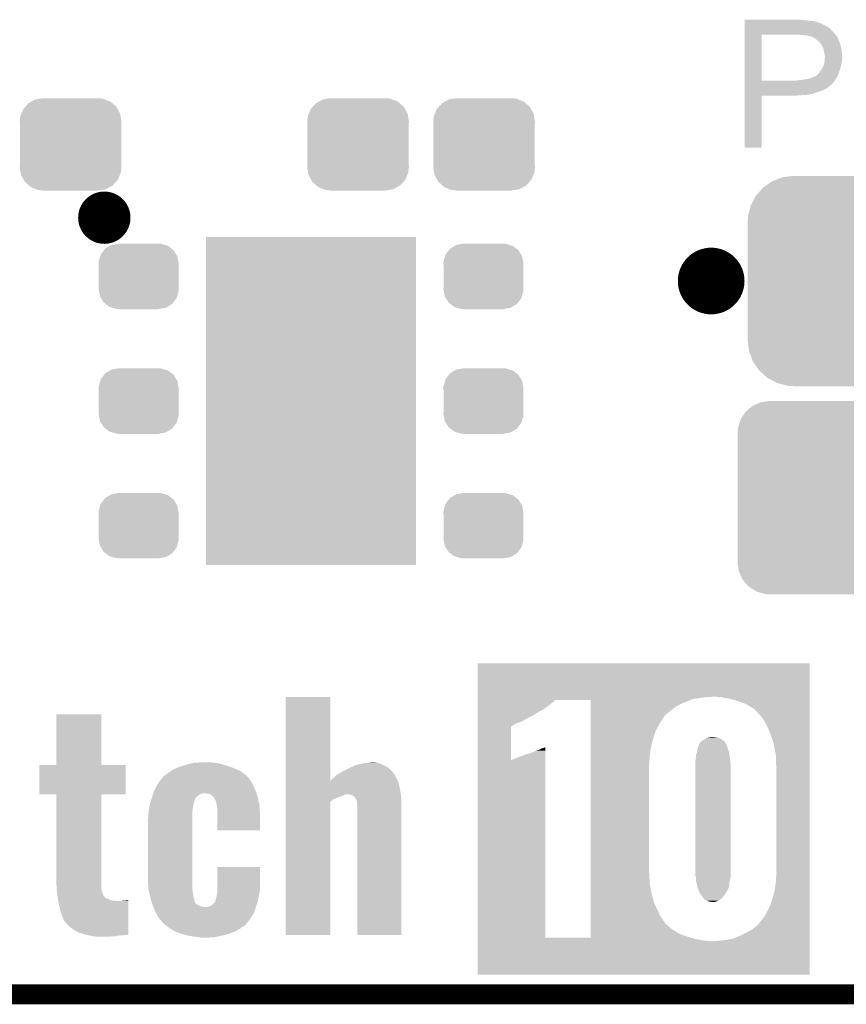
# Model space of a CAD drawing. Extents: x -1.3 to 24.2, y -3.9 to 39.2.
# Tile 5 of 26: x 9.2 to 15.5, y -3.9 to 3.6. Entities that reach past the tile are written whole.
import ezdxf

# ---------------------------------------------------------------- set-up
doc = ezdxf.new("R2010")
doc.units = 0
doc.layers.get('0').update_dxf_attribs({"linetype": 'CONTINUOUS'})
for name, color, linetype in [('SOLIDSWITCH_10_CLICK_V101_GKO', 5, 'CONTINUOUS'), ('SOLIDSWITCH_10_CLICK_V101_GTO', 14, 'CONTINUOUS'), ('SOLIDSWITCH_10_CLICK_V101_GTS', 12, 'CONTINUOUS')]:
    doc.layers.add(name, color=color, linetype=linetype)

# ---------------------------------------------------------------- blocks, each defined once
blk = doc.blocks.new('RECTANGLE_40')
blk.add_solid([(0.8001, 1.24968), (0.8001, -1.24968), (-0.8001, 1.24968), (-0.8001, -1.24968)])
blk = doc.blocks.new('CUSTOM_63')
for points in [[(-0.34504, 0.286174), (-0.320744, 0.31339), (0.348152, 0.286174), (0.317222, 0.31339)], [(-0.320744, 0.31339), (-0.298526, 0.325596), (0.317222, 0.31339), (0.30335, 0.325596)], [(-0.298526, 0.325596), (-0.268438, 0.342124), (0.30335, 0.325596), (0.2622, 0.342124)], [(-0.268438, 0.342124), (-0.233628, 0.347838), (0.2622, 0.342124), (0.247972, 0.347838)], [(-0.233628, 0.347838), (-0.20955, 0.35179), (0.247972, 0.347838), (0.20955, 0.35179)], [(-0.383124, 0.213652), (-0.37475, 0.234078), (0.380766, 0.213652), (0.377262, 0.234078)], [(-0.37475, 0.234078), (-0.360486, 0.26887), (0.377262, 0.234078), (0.357822, 0.26887)], [(-0.360486, 0.26887), (-0.34504, 0.286174), (0.357822, 0.26887), (0.348152, 0.286174)], [(-0.38735, 0.17526), (-0.383124, 0.213652), (0.38735, 0.17526), (0.380766, 0.213652)], [(-0.38608, 0.154124), (-0.38735, 0.17526), (0.38608, 0.154124), (0.38735, 0.17526)], [(-0.38608, -0.154124), (-0.38608, 0.154124), (0.38608, -0.154124), (0.38608, 0.154124)], [(-0.38735, -0.17526), (-0.38608, -0.154124), (0.38735, -0.17526), (0.38608, -0.154124)], [(-0.380764, -0.213652), (-0.38735, -0.17526), (0.383124, -0.213652), (0.38735, -0.17526)], [(-0.377262, -0.234078), (-0.380764, -0.213652), (0.374748, -0.234078), (0.383124, -0.213652)], [(-0.35782, -0.26887), (-0.377262, -0.234078), (0.360486, -0.26887), (0.374748, -0.234078)], [(-0.348152, -0.286174), (-0.35782, -0.26887), (0.345038, -0.286174), (0.360486, -0.26887)], [(-0.31722, -0.31339), (-0.348152, -0.286174), (0.320744, -0.31339), (0.345038, -0.286174)], [(-0.30335, -0.325596), (-0.31722, -0.31339), (0.298524, -0.325596), (0.320744, -0.31339)], [(-0.262198, -0.342124), (-0.30335, -0.325596), (0.268438, -0.342124), (0.298524, -0.325596)], [(-0.247972, -0.347838), (-0.262198, -0.342124), (0.233626, -0.347838), (0.268438, -0.342124)], [(-0.20955, -0.35179), (-0.247972, -0.347838), (0.20955, -0.35179), (0.233626, -0.347838)]]:
    blk.add_solid(points)
blk = doc.blocks.new('CUSTOM_66')
for points in [[(-0.254768, 0.210758), (-0.218054, 0.233), (0.251368, 0.210758), (0.222016, 0.233)], [(-0.218054, 0.233), (-0.20777, 0.23923), (0.222016, 0.233), (0.200324, 0.23923)], [(-0.20777, 0.23923), (-0.157486, 0.248168), (0.200324, 0.23923), (0.169202, 0.248168)], [(-0.157486, 0.248168), (-0.15367, 0.248846), (0.169202, 0.248168), (0.15367, 0.248846)], [(-0.15367, 0.248846), (-0.15367, 0.25019), (0.15367, 0.248846), (0.15367, 0.25019)], [(-0.303986, 0.114586), (-0.29256, 0.153072), (0.301898, 0.114586), (0.2947, 0.153072)], [(-0.29256, 0.153072), (-0.288346, 0.167262), (0.2947, 0.153072), (0.28593, 0.167262)], [(-0.288346, 0.167262), (-0.263218, 0.199814), (0.28593, 0.167262), (0.26581, 0.199814)], [(-0.263218, 0.199814), (-0.254768, 0.210758), (0.26581, 0.199814), (0.251368, 0.210758)], [(-0.3048, 0.09906), (-0.303986, 0.114586), (0.3048, 0.09906), (0.301898, 0.114586)], [(-0.30353, 0.079592), (-0.3048, 0.09906), (0.30353, 0.079592), (0.3048, 0.09906)], [(-0.30353, -0.079592), (-0.30353, 0.079592), (0.30353, -0.079592), (0.30353, 0.079592)], [(-0.3048, -0.09906), (-0.30353, -0.079592), (0.3048, -0.09906), (0.30353, -0.079592)], [(-0.301896, -0.114586), (-0.3048, -0.09906), (0.303986, -0.114586), (0.3048, -0.09906)], [(-0.2947, -0.153072), (-0.301896, -0.114586), (0.292558, -0.153072), (0.303986, -0.114586)], [(-0.285928, -0.167262), (-0.2947, -0.153072), (0.288346, -0.167262), (0.292558, -0.153072)], [(-0.26581, -0.199814), (-0.285928, -0.167262), (0.263216, -0.199814), (0.288346, -0.167262)], [(-0.251366, -0.210758), (-0.26581, -0.199814), (0.254768, -0.210758), (0.263216, -0.199814)], [(-0.222016, -0.233), (-0.251366, -0.210758), (0.218052, -0.233), (0.254768, -0.210758)], [(-0.200322, -0.23923), (-0.222016, -0.233), (0.20777, -0.23923), (0.218052, -0.233)], [(-0.169202, -0.248168), (-0.200322, -0.23923), (0.157484, -0.248168), (0.20777, -0.23923)], [(-0.15367, -0.248846), (-0.169202, -0.248168), (0.15367, -0.248846), (0.157484, -0.248168)], [(-0.15367, -0.25019), (-0.15367, -0.248846), (0.15367, -0.25019), (0.15367, -0.248846)]]:
    blk.add_solid(points)
blk = doc.blocks.new('CUSTOM_68')
for points in [[(-0.44566, 0.738152), (-0.412794, 0.76087), (0.45012, 0.738152), (0.407388, 0.76087)], [(-0.412794, 0.76087), (-0.368484, 0.777768), (0.407388, 0.76087), (0.3756, 0.777768)], [(-0.368484, 0.777768), (-0.333938, 0.790942), (0.3756, 0.777768), (0.32361, 0.790942)], [(-0.333938, 0.790942), (-0.273256, 0.798498), (0.32361, 0.790942), (0.29379, 0.798498)], [(-0.273256, 0.798498), (-0.25019, 0.80137), (0.29379, 0.798498), (0.25019, 0.80137)], [(-0.538216, 0.649738), (-0.50967, 0.681926), (0.53514, 0.649738), (0.51306, 0.681926)], [(-0.50967, 0.681926), (-0.482218, 0.71288), (0.51306, 0.681926), (0.47841, 0.71288)], [(-0.482218, 0.71288), (-0.44566, 0.738152), (0.47841, 0.71288), (0.45012, 0.738152)], [(-0.577562, 0.575076), (-0.55793, 0.61233), (0.574852, 0.575076), (0.560798, 0.61233)], [(-0.55793, 0.61233), (-0.538216, 0.649738), (0.560798, 0.61233), (0.53514, 0.649738)], [(-0.597996, 0.49319), (-0.587972, 0.533366), (0.595442, 0.49319), (0.590586, 0.533366)], [(-0.587972, 0.533366), (-0.577562, 0.575076), (0.590586, 0.533366), (0.574852, 0.575076)], [(-0.60071, 0.44958), (-0.597996, 0.49319), (0.60071, 0.44958), (0.595442, 0.49319)], [(-0.60198, -0.44958), (-0.60198, 0.44958), (0.60198, -0.44958), (0.60198, 0.44958)], [(-0.59544, -0.49319), (-0.60071, -0.44958), (0.597996, -0.49319), (0.60071, -0.44958)], [(-0.590586, -0.533366), (-0.59544, -0.49319), (0.58797, -0.533366), (0.597996, -0.49319)], [(-0.57485, -0.575076), (-0.590586, -0.533366), (0.577562, -0.575076), (0.58797, -0.533366)], [(-0.560798, -0.61233), (-0.57485, -0.575076), (0.557928, -0.61233), (0.577562, -0.575076)], [(-0.535138, -0.649738), (-0.560798, -0.61233), (0.538216, -0.649738), (0.557928, -0.61233)], [(-0.51306, -0.681926), (-0.535138, -0.649738), (0.509668, -0.681926), (0.538216, -0.649738)], [(-0.478408, -0.71288), (-0.51306, -0.681926), (0.482218, -0.71288), (0.509668, -0.681926)], [(-0.45012, -0.738152), (-0.478408, -0.71288), (0.445658, -0.738152), (0.482218, -0.71288)], [(-0.407386, -0.76087), (-0.45012, -0.738152), (0.412794, -0.76087), (0.445658, -0.738152)], [(-0.3756, -0.777768), (-0.407386, -0.76087), (0.368482, -0.777768), (0.412794, -0.76087)], [(-0.323608, -0.790942), (-0.3756, -0.777768), (0.333938, -0.790942), (0.368482, -0.777768)], [(-0.29379, -0.798498), (-0.323608, -0.790942), (0.273254, -0.798498), (0.333938, -0.790942)], [(-0.25019, -0.80137), (-0.29379, -0.798498), (0.25019, -0.80137), (0.273254, -0.798498)]]:
    blk.add_solid(points)
blk = doc.blocks.new('CUSTOM_69')
for points in [[(-0.518606, 0.650592), (-0.486794, 0.678626), (0.515276, 0.650592), (0.490572, 0.678626)], [(-0.486794, 0.678626), (-0.465932, 0.697008), (0.490572, 0.678626), (0.461224, 0.697008)], [(-0.465932, 0.697008), (-0.425122, 0.715892), (0.461224, 0.697008), (0.431072, 0.715892)], [(-0.425122, 0.715892), (-0.402214, 0.726492), (0.431072, 0.715892), (0.392864, 0.726492)], [(-0.402214, 0.726492), (-0.346074, 0.73466), (0.392864, 0.726492), (0.36342, 0.73466)], [(-0.346074, 0.73466), (-0.33274, 0.7366), (0.36342, 0.73466), (0.33274, 0.7366)], [(-0.555872, 0.591092), (-0.53404, 0.625952), (0.55312, 0.591092), (0.536988, 0.625952)], [(-0.53404, 0.625952), (-0.518606, 0.650592), (0.536988, 0.625952), (0.515276, 0.650592)], [(-0.57464, 0.52344), (-0.563878, 0.562234), (0.572118, 0.52344), (0.566472, 0.562234)], [(-0.563878, 0.562234), (-0.555872, 0.591092), (0.566472, 0.562234), (0.55312, 0.591092)], [(-0.57658, 0.49276), (-0.57464, 0.52344), (0.57658, 0.49276), (0.572118, 0.52344)], [(-0.57658, -0.49276), (-0.57658, 0.49276), (0.57658, -0.49276), (0.57658, 0.49276)], [(-0.572116, -0.52344), (-0.57658, -0.49276), (0.57464, -0.52344), (0.57658, -0.49276)], [(-0.566472, -0.562234), (-0.572116, -0.52344), (0.563876, -0.562234), (0.57464, -0.52344)], [(-0.553118, -0.591092), (-0.566472, -0.562234), (0.555872, -0.591092), (0.563876, -0.562234)], [(-0.536988, -0.625952), (-0.553118, -0.591092), (0.534038, -0.625952), (0.555872, -0.591092)], [(-0.515274, -0.650592), (-0.536988, -0.625952), (0.518606, -0.650592), (0.534038, -0.625952)], [(-0.490572, -0.678626), (-0.515274, -0.650592), (0.486792, -0.678626), (0.518606, -0.650592)], [(-0.461222, -0.697008), (-0.490572, -0.678626), (0.465932, -0.697008), (0.486792, -0.678626)], [(-0.431072, -0.715892), (-0.461222, -0.697008), (0.42512, -0.715892), (0.465932, -0.697008)], [(-0.392862, -0.726492), (-0.431072, -0.715892), (0.402214, -0.726492), (0.42512, -0.715892)], [(-0.36342, -0.73466), (-0.392862, -0.726492), (0.346072, -0.73466), (0.402214, -0.726492)], [(-0.33274, -0.7366), (-0.36342, -0.73466), (0.33274, -0.7366), (0.346072, -0.73466)]]:
    blk.add_solid(points)

msp = doc.modelspace()

# ---------------------------------------------------------------- linework, layer by layer
at = {"layer": 'SOLIDSWITCH_10_CLICK_V101_GKO', "const_width": 0.1524}
msp.add_lwpolyline([(-1.27, -3.81), (21.59, -3.81)], dxfattribs=at)
at = {"layer": 'SOLIDSWITCH_10_CLICK_V101_GTO'}
for points, const_width in [([(9.78154, 2.1082, 1), (9.97966, 2.1082, 1)], 0.20066), ([(14.3764, 1.6256, 1), (14.6304, 1.6256, 1)], 0.254)]:
    msp.add_lwpolyline(points, format="xyb", close=True, dxfattribs=dict(at, const_width=const_width))
for points in [[(14.757422, 3.61442), (14.757424, 3.61696), (15.2019, 3.61442), (15.179038, 3.61696)], [(14.757422, 3.60934), (14.757422, 3.61442), (15.2527, 3.60934), (15.2019, 3.61442)], [(14.757422, 3.6068), (14.757422, 3.60934), (15.273022, 3.6068), (15.2527, 3.60934)], [(14.757422, 3.60426), (14.757422, 3.6068), (15.28572, 3.60426), (15.275562, 3.6068)], [(14.757422, 3.60172), (14.757422, 3.60426), (15.29842, 3.60172), (15.28572, 3.60426)], [(14.757422, 3.59156), (14.757422, 3.60172), (15.33398, 3.59156), (15.29842, 3.60172)], [(14.75742, 3.52298), (14.757422, 3.54584), (15.43304, 3.52298), (15.410182, 3.54584)], [(14.757422, 3.57124), (14.757422, 3.59156), (15.374618, 3.57124), (15.33398, 3.59156)], [(14.757422, 3.561078), (14.757422, 3.57124), (15.392398, 3.561078), (15.374618, 3.57124)], [(14.757422, 3.55854), (14.757422, 3.561078), (15.394944, 3.55854), (15.392398, 3.561078)], [(14.757422, 3.555996), (14.757422, 3.55854), (15.40256, 3.555996), (15.394944, 3.55854)], [(14.757422, 3.54584), (14.757422, 3.555996), (15.410182, 3.54584), (15.40256, 3.555996)], [(14.757412, 3.152162), (14.75742, 3.50266), (14.88694, 3.152162), (14.886962, 3.50266)], [(14.75742, 3.50774), (14.75742, 3.52298), (15.44574, 3.50774), (15.43304, 3.52298)], [(14.75742, 3.50266), (14.75742, 3.50774), (15.450094, 3.50266), (15.44574, 3.50774)], [(15.19174, 3.50012), (15.16634, 3.50266), (15.452272, 3.50012), (15.450094, 3.50266)], [(15.212062, 3.49758), (15.19174, 3.50012), (15.454448, 3.49758), (15.452272, 3.50012)], [(15.250162, 3.4925), (15.229842, 3.49758), (15.458802, 3.4925), (15.454448, 3.49758)], [(15.255244, 3.492498), (15.250162, 3.4925), (15.458804, 3.492498), (15.458802, 3.4925)], [(15.262018, 3.489958), (15.255244, 3.492498), (15.46098, 3.489958), (15.458804, 3.492498)], [(15.27556, 3.48488), (15.262018, 3.489958), (15.463238, 3.48488), (15.46098, 3.489958)], [(15.2908, 3.47726), (15.27556, 3.48488), (15.466626, 3.47726), (15.463238, 3.48488)], [(15.303498, 3.467102), (15.2908, 3.47726), (15.471142, 3.467102), (15.466626, 3.47726)], [(15.30668, 3.464556), (15.303498, 3.467102), (15.47368, 3.464556), (15.471142, 3.467102)], [(15.3162, 3.45694), (15.30668, 3.464556), (15.47622, 3.45694), (15.47368, 3.464556)], [(15.328898, 3.444242), (15.3162, 3.45694), (15.4813, 3.444242), (15.47622, 3.45694)], [(15.33144, 3.4417), (15.328898, 3.444242), (15.482148, 3.4417), (15.4813, 3.444242)], [(15.33653, 3.43408), (15.33144, 3.4417), (15.484686, 3.43408), (15.482148, 3.4417)], [(15.339066, 3.434068), (15.33653, 3.43408), (15.48469, 3.434068), (15.484686, 3.43408)], [(15.341964, 3.429), (15.339066, 3.434068), (15.486378, 3.429), (15.48469, 3.434068)], [(15.34922, 3.4163), (15.341964, 3.429), (15.489556, 3.4163), (15.486378, 3.429)], [(15.353032, 3.40868), (15.34922, 3.4163), (15.49146, 3.40868), (15.489556, 3.4163)], [(15.356842, 3.401058), (15.353032, 3.40868), (15.493154, 3.401058), (15.49146, 3.40868)], [(15.360652, 3.385818), (15.356842, 3.401058), (15.49654, 3.385818), (15.493154, 3.401058)], [(15.36192, 3.38074), (15.360652, 3.385818), (15.497048, 3.38074), (15.49654, 3.385818)], [(15.36446, 3.3655), (15.36192, 3.38074), (15.498572, 3.3655), (15.497048, 3.38074)], [(15.365476, 3.36042), (15.36446, 3.3655), (15.49908, 3.36042), (15.498572, 3.3655)], [(15.36954, 3.340098), (15.365476, 3.36042), (15.500928, 3.340098), (15.49908, 3.36042)], [(15.367, 3.299458), (15.36721, 3.301998), (15.49857, 3.299458), (15.49908, 3.301998)], [(15.36721, 3.301998), (15.368058, 3.312158), (15.49908, 3.301998), (15.49908, 3.312158)], [(15.368058, 3.312158), (15.368904, 3.322318), (15.49908, 3.312158), (15.50162, 3.322318)], [(15.368904, 3.322318), (15.36954, 3.32994), (15.50162, 3.322318), (15.50162, 3.32994)], [(15.36954, 3.332482), (15.36954, 3.340098), (15.50162, 3.332482), (15.500928, 3.340098)], [(15.36954, 3.32994), (15.36954, 3.332482), (15.50162, 3.32994), (15.50162, 3.332482)], [(15.331438, 3.220718), (15.337534, 3.22834), (15.479122, 3.220718), (15.4813, 3.22834)], [(15.337534, 3.22834), (15.3416, 3.233422), (15.4813, 3.22834), (15.482862, 3.233422)], [(15.3416, 3.233422), (15.35176, 3.2512), (15.482862, 3.233422), (15.488334, 3.2512)], [(15.35176, 3.2512), (15.356274, 3.261358), (15.488334, 3.2512), (15.49146, 3.261358)], [(15.356274, 3.261358), (15.361918, 3.274058), (15.49146, 3.261358), (15.493576, 3.274058)], [(15.361918, 3.274058), (15.362426, 3.2766), (15.493576, 3.274058), (15.494, 3.2766)], [(15.362426, 3.2766), (15.367, 3.299458), (15.494, 3.2766), (15.49857, 3.299458)], [(14.757412, 3.15214), (14.757412, 3.152162), (15.148558, 3.15214), (14.88694, 3.152162)], [(14.757412, 3.139438), (14.757412, 3.15214), (15.435578, 3.139438), (15.444652, 3.15214)], [(15.148558, 3.15214), (15.158718, 3.15468), (15.444652, 3.15214), (15.446466, 3.15468)], [(15.168878, 3.15468), (15.17903, 3.157218), (15.446466, 3.15468), (15.44828, 3.157218)], [(15.17903, 3.157218), (15.17904, 3.15722), (15.44828, 3.157218), (15.44828, 3.15722)], [(15.17904, 3.15722), (15.206982, 3.15976), (15.44828, 3.15722), (15.449732, 3.15976)], [(15.206982, 3.15976), (15.23746, 3.16484), (15.449732, 3.15976), (15.452634, 3.16484)], [(15.23746, 3.16484), (15.2654, 3.172458), (15.452634, 3.16484), (15.456988, 3.172458)], [(15.2654, 3.172458), (15.29334, 3.18516), (15.456988, 3.172458), (15.464246, 3.18516)], [(15.29334, 3.18516), (15.306036, 3.19024), (15.464246, 3.18516), (15.467148, 3.19024)], [(15.306036, 3.19024), (15.308574, 3.192778), (15.467148, 3.19024), (15.4686, 3.192778)], [(15.308574, 3.192778), (15.323818, 3.208018), (15.4686, 3.192778), (15.47513, 3.208018)], [(15.323818, 3.208018), (15.325342, 3.210558), (15.47513, 3.208018), (15.47622, 3.210558)], [(15.325342, 3.210558), (15.331438, 3.220718), (15.47622, 3.210558), (15.479122, 3.220718)], [(14.75741, 3.124196), (14.757412, 3.139438), (15.42034, 3.124196), (15.435578, 3.139438)], [(14.75741, 3.121654), (14.75741, 3.124196), (15.420334, 3.121654), (15.42034, 3.124196)], [(14.75741, 3.11404), (14.75741, 3.121654), (15.412716, 3.11404), (15.420334, 3.121654)], [(14.75741, 3.111496), (14.75741, 3.11404), (15.4051, 3.111496), (15.412716, 3.11404)], [(14.75741, 3.10388), (14.75741, 3.111496), (15.397478, 3.10388), (15.4051, 3.111496)], [(14.75741, 3.09626), (14.75741, 3.10388), (15.387318, 3.09626), (15.397478, 3.10388)], [(14.75741, 3.08102), (14.75741, 3.09626), (15.35684, 3.08102), (15.387318, 3.09626)], [(14.75741, 3.0734), (14.75741, 3.08102), (15.33906, 3.0734), (15.35684, 3.08102)], [(14.7574, 2.641624), (14.757408, 3.037816), (14.886916, 2.641624), (14.88694, 3.037816)], [(14.757408, 3.04546), (14.75741, 3.05054), (15.240002, 3.04546), (15.26794, 3.05054)], [(14.757408, 3.04292), (14.757408, 3.04546), (15.20952, 3.04292), (15.240002, 3.04546)], [(14.757408, 3.04038), (14.757408, 3.04292), (15.17396, 3.04038), (15.20952, 3.04292)], [(14.757408, 3.03784), (14.757408, 3.04038), (15.135862, 3.03784), (15.17396, 3.04038)], [(14.757408, 3.037816), (14.757408, 3.03784), (14.88694, 3.037816), (15.135862, 3.03784)], [(14.75741, 3.05816), (14.75741, 3.0734), (15.29334, 3.05816), (15.33906, 3.0734)], [(14.75741, 3.05054), (14.75741, 3.05816), (15.26794, 3.05054), (15.29334, 3.05816)], [(14.886916, 2.6416), (14.7574, 2.641624), (14.886916, 2.6416), (14.886916, 2.641624)], [(12.72542, -1.54178), (12.725422, -1.287804), (15.252696, -1.54178), (15.2527, -1.287804)], [(12.725422, -1.287804), (12.725424, -1.28778), (15.2527, -1.287804), (12.725424, -1.28778)], [(11.262374, -2.181822), (11.262382, -1.544344), (11.602762, -2.181822), (11.60272, -1.544344)], [(11.262382, -1.544344), (11.262384, -1.54432), (11.60272, -1.544344), (11.262384, -1.54432)], [(12.72542, -1.5494), (12.72542, -1.54178), (14.432278, -1.5494), (14.516098, -1.54178)], [(12.72542, -1.5621), (12.72542, -1.5494), (14.358622, -1.5621), (14.432278, -1.5494)], [(12.72542, -1.56718), (12.72542, -1.5621), (14.34592, -1.56718), (14.358622, -1.5621)], [(12.72542, -1.58496), (12.72542, -1.56718), (13.2969, -1.58496), (13.314686, -1.56718)], [(13.586438, -1.567182), (13.314686, -1.56718), (14.345916, -1.567182), (14.34592, -1.56718)], [(13.586438, -1.5875), (13.586438, -1.567182), (14.29512, -1.5875), (14.345916, -1.567182)], [(14.554202, -1.54432), (14.541498, -1.54178), (15.252696, -1.54432), (15.252696, -1.54178)], [(14.59992, -1.5494), (14.577062, -1.54432), (15.252696, -1.5494), (15.252696, -1.54432)], [(14.65326, -1.55956), (14.59992, -1.5494), (15.252696, -1.55956), (15.252696, -1.5494)], [(14.71422, -1.577338), (14.65326, -1.55956), (15.252696, -1.577338), (15.252696, -1.55956)], [(12.72542, -1.60528), (12.72542, -1.58496), (13.2715, -1.60528), (13.2969, -1.58496)], [(12.72542, -1.640838), (12.72542, -1.60528), (13.22324, -1.640838), (13.2715, -1.60528)], [(12.72542, -1.65354), (12.72542, -1.640838), (13.19784, -1.65354), (13.22324, -1.640838)], [(13.586438, -1.6129), (13.586438, -1.5875), (14.241784, -1.6129), (14.29512, -1.5875)], [(13.586438, -1.64084), (13.586438, -1.6129), (14.20368, -1.64084), (14.241784, -1.6129)], [(13.586438, -1.6637), (13.586438, -1.64084), (14.17574, -1.6637), (14.20368, -1.64084)], [(14.772644, -1.6002), (14.71422, -1.577338), (15.252696, -1.6002), (15.252696, -1.577338)], [(14.831062, -1.635762), (14.772644, -1.6002), (15.252696, -1.635762), (15.252696, -1.6002)], [(14.87932, -1.68656), (14.831062, -1.635762), (15.252694, -1.68656), (15.252696, -1.635762)], [(9.51484, -2.062456), (9.514862, -1.676424), (9.857764, -2.062456), (9.85774, -1.676424)], [(9.514862, -1.676424), (9.514864, -1.6764), (9.85774, -1.676424), (9.514864, -1.6764)], [(12.725418, -1.69672), (12.72542, -1.676398), (13.12418, -1.69672), (13.16228, -1.676398)], [(12.725418, -1.7145), (12.725418, -1.69672), (13.08862, -1.7145), (13.12418, -1.69672)], [(12.725418, -1.73228), (12.725418, -1.7145), (13.058144, -1.73228), (13.08862, -1.7145)], [(12.72542, -1.6637), (12.72542, -1.65354), (13.18006, -1.6637), (13.19784, -1.65354)], [(12.72542, -1.671318), (12.72542, -1.6637), (13.167362, -1.671318), (13.18006, -1.6637)], [(12.72542, -1.676398), (12.72542, -1.671318), (13.16228, -1.676398), (13.167362, -1.671318)], [(13.586438, -1.67894), (13.586438, -1.6637), (14.15796, -1.67894), (14.17574, -1.6637)], [(13.586438, -1.686558), (13.586438, -1.67894), (14.150342, -1.686558), (14.15796, -1.67894)], [(13.586438, -1.742438), (13.586438, -1.686558), (14.112242, -1.742438), (14.150342, -1.686558)], [(14.8844, -1.69418), (14.87932, -1.68656), (15.252694, -1.69418), (15.252694, -1.68656)], [(14.897102, -1.709422), (14.8844, -1.69418), (15.252694, -1.709422), (15.252694, -1.69418)], [(14.91742, -1.74244), (14.897102, -1.709422), (15.252694, -1.74244), (15.252694, -1.709422)], [(12.725416, -2.024352), (12.725418, -1.767842), (12.979402, -2.024352), (12.979422, -1.767842)], [(12.725418, -1.74244), (12.725418, -1.73228), (13.027662, -1.74244), (13.058144, -1.73228)], [(12.725418, -1.7526), (12.725418, -1.74244), (13.00734, -1.7526), (13.027662, -1.74244)], [(12.725418, -1.767838), (12.725418, -1.7526), (12.981946, -1.767838), (13.00734, -1.7526)], [(12.725418, -1.767842), (12.725418, -1.767838), (12.979422, -1.767842), (12.981946, -1.767838)], [(13.586438, -1.805938), (13.586438, -1.742438), (14.07922, -1.805938), (14.112242, -1.742438)], [(14.94028, -1.78816), (14.91742, -1.74244), (15.252694, -1.78816), (15.252694, -1.74244)], [(14.9606, -1.841498), (14.94028, -1.78816), (15.252694, -1.841498), (15.252694, -1.78816)], [(13.586438, -1.869442), (13.586438, -1.805938), (14.0589, -1.869442), (14.07922, -1.805938)], [(13.586438, -1.932942), (13.586438, -1.869442), (14.04366, -1.932942), (14.0589, -1.869442)], [(14.434822, -1.877058), (14.448156, -1.86944), (14.596744, -1.877058), (14.58722, -1.86944)], [(14.448156, -1.86944), (14.452602, -1.8669), (14.58722, -1.86944), (14.58214, -1.8669)], [(14.452602, -1.8669), (14.46327, -1.85928), (14.58214, -1.8669), (14.5669, -1.85928)], [(14.46327, -1.85928), (14.470384, -1.8542), (14.5669, -1.85928), (14.55166, -1.8542)], [(14.470384, -1.8542), (14.48816, -1.85166), (14.55166, -1.8542), (14.544038, -1.85166)], [(14.48816, -1.85166), (14.503402, -1.84912), (14.544038, -1.85166), (14.5161, -1.84912)], [(14.98092, -1.90754), (14.9606, -1.841498), (15.252692, -1.90754), (15.252694, -1.841498)], [(13.1699, -1.95326), (13.195298, -1.945642), (13.240986, -1.95326), (13.240986, -1.945642)], [(13.195298, -1.945642), (13.213078, -1.93548), (13.240986, -1.945642), (13.240986, -1.93548)], [(13.213078, -1.93548), (13.225778, -1.93294), (13.240986, -1.93548), (13.240986, -1.93294)], [(13.225778, -1.93294), (13.2334, -1.9304), (13.240986, -1.93294), (13.240986, -1.9304)], [(13.2334, -1.9304), (13.240984, -1.925348), (13.240986, -1.9304), (13.240984, -1.925348)], [(13.586438, -1.98882), (13.586438, -1.932942), (14.03604, -1.98882), (14.04366, -1.932942)], [(14.39672, -1.960878), (14.399262, -1.940558), (14.63802, -1.960878), (14.631248, -1.940558)], [(14.399262, -1.940558), (14.40688, -1.917696), (14.631248, -1.940558), (14.623628, -1.917696)], [(14.40688, -1.915162), (14.406882, -1.915156), (14.622782, -1.915162), (14.622782, -1.915156)], [(14.40688, -1.917696), (14.40688, -1.915162), (14.623628, -1.917696), (14.622782, -1.915162)], [(14.406882, -1.915156), (14.408148, -1.912624), (14.622782, -1.915156), (14.62278, -1.912624)], [(14.408148, -1.912624), (14.411958, -1.905002), (14.62278, -1.912624), (14.617702, -1.905002)], [(14.411958, -1.905002), (14.417038, -1.894844), (14.617702, -1.905002), (14.612622, -1.894844)], [(14.417038, -1.894844), (14.417042, -1.89484), (14.612622, -1.894844), (14.61262, -1.89484)], [(14.417042, -1.89484), (14.432278, -1.879602), (14.61262, -1.89484), (14.599922, -1.879602)], [(14.432278, -1.879602), (14.434822, -1.877058), (14.599922, -1.879602), (14.596744, -1.877058)], [(14.99616, -1.986282), (14.98092, -1.90754), (15.252692, -1.986282), (15.252692, -1.90754)], [(12.725402, -3.378178), (12.725416, -2.024352), (13.241022, -3.378178), (13.240988, -2.024352)], [(12.979402, -2.024352), (12.989558, -2.02184), (13.240988, -2.024352), (13.240988, -2.02184)], [(12.989558, -2.02184), (13.00734, -2.01422), (13.240988, -2.02184), (13.240988, -2.01422)], [(13.00734, -2.01422), (13.045438, -1.99898), (13.240988, -2.01422), (13.240986, -1.99898)], [(13.045438, -1.99898), (13.06322, -1.993902), (13.240986, -1.99898), (13.240986, -1.993902)], [(13.06322, -1.993902), (13.081, -1.98628), (13.240986, -1.993902), (13.240986, -1.98628)], [(13.081, -1.98628), (13.091156, -1.981202), (13.240986, -1.98628), (13.240986, -1.981202)], [(13.091156, -1.981202), (13.096236, -1.9812), (13.240986, -1.981202), (13.240986, -1.9812)], [(13.096236, -1.9812), (13.136878, -1.968502), (13.240986, -1.9812), (13.240986, -1.968502)], [(13.136878, -1.968502), (13.1699, -1.95326), (13.240986, -1.968502), (13.240986, -1.95326)], [(13.586438, -2.01422), (13.586438, -1.98882), (14.0335, -2.01422), (14.03604, -1.98882)], [(13.586438, -2.031998), (13.586438, -2.01422), (14.0335, -2.031998), (14.0335, -2.01422)], [(14.38148, -2.0447), (14.384382, -2.02438), (14.65072, -2.0447), (14.64818, -2.02438)], [(14.384382, -2.02438), (14.38656, -2.00914), (14.64818, -2.02438), (14.646102, -2.00914)], [(14.38656, -2.00914), (14.389102, -1.981196), (14.646102, -2.00914), (14.642292, -1.981196)], [(14.389102, -1.981196), (14.39386, -1.968502), (14.642292, -1.981196), (14.64056, -1.968502)], [(14.39386, -1.968502), (14.39672, -1.960878), (14.64056, -1.968502), (14.63802, -1.960878)], [(14.9987, -2.07264), (14.99616, -1.986282), (15.252692, -2.07264), (15.252692, -1.986282)], [(9.3853, -2.285976), (9.385322, -2.062504), (10.043136, -2.285976), (10.04316, -2.062504)], [(9.385322, -2.062504), (9.385324, -2.06248), (10.04316, -2.062504), (9.857764, -2.06248)], [(9.385324, -2.06248), (9.51484, -2.062456), (9.857764, -2.06248), (9.857764, -2.062456)], [(10.389612, -2.108202), (10.403838, -2.09804), (10.916918, -2.108202), (10.89321, -2.09804)], [(10.403838, -2.09804), (10.432412, -2.08534), (10.89321, -2.09804), (10.863578, -2.08534)], [(10.432412, -2.08534), (10.449562, -2.077718), (10.863578, -2.08534), (10.841802, -2.077718)], [(10.449562, -2.077718), (10.481488, -2.06756), (10.841802, -2.077718), (10.81278, -2.06756)], [(10.481488, -2.06756), (10.50544, -2.05994), (10.81278, -2.06756), (10.787382, -2.05994)], [(10.50544, -2.05994), (10.53719, -2.05232), (10.787382, -2.05994), (10.761982, -2.05232)], [(10.53719, -2.05232), (10.568942, -2.0447), (10.761982, -2.05232), (10.71626, -2.0447)], [(10.568942, -2.0447), (10.6426, -2.04216), (10.71626, -2.0447), (10.67816, -2.04216)], [(11.69416, -2.11328), (11.723116, -2.09804), (12.073774, -2.11328), (12.05992, -2.09804)], [(11.723116, -2.09804), (11.74242, -2.08788), (12.05992, -2.09804), (12.047218, -2.08788)], [(11.74242, -2.08788), (11.763756, -2.07772), (12.047218, -2.08788), (12.034516, -2.07772)], [(11.763756, -2.07772), (11.795762, -2.06248), (12.034516, -2.07772), (12.006582, -2.06248)], [(11.795762, -2.06248), (11.842496, -2.05232), (12.006582, -2.06248), (11.98118, -2.05232)], [(11.842496, -2.05232), (11.85418, -2.04978), (11.98118, -2.05232), (11.97356, -2.04978)], [(11.85418, -2.04978), (11.896496, -2.044702), (11.97356, -2.04978), (11.958322, -2.044702)], [(11.896496, -2.044702), (11.917682, -2.04216), (11.958322, -2.044702), (11.93546, -2.04216)], [(13.586438, -2.04978), (13.586438, -2.031998), (14.03096, -2.04978), (14.0335, -2.031998)], [(13.586438, -2.887982), (13.586438, -2.04978), (14.03096, -2.887982), (14.03096, -2.04978)], [(14.38148, -2.044702), (14.38148, -2.0447), (14.65072, -2.044702), (14.65072, -2.0447)], [(14.38148, -2.903216), (14.38148, -2.044702), (14.65072, -2.903216), (14.65072, -2.044702)], [(14.9987, -2.9083), (14.9987, -2.07264), (15.252682, -2.9083), (15.252692, -2.07264)], [(10.305716, -2.18186), (10.322556, -2.159002), (10.995662, -2.18186), (10.97788, -2.159002)], [(10.322556, -2.159002), (10.32256, -2.158998), (10.97788, -2.159002), (10.977876, -2.158998)], [(10.32256, -2.158998), (10.325104, -2.153922), (10.977876, -2.158998), (10.9728, -2.153922)], [(10.325104, -2.153922), (10.342876, -2.141222), (10.9728, -2.153922), (10.9601, -2.141222)], [(10.342876, -2.141222), (10.34288, -2.14122), (10.9601, -2.141222), (10.960098, -2.14122)], [(10.34288, -2.14122), (10.36828, -2.12344), (10.960098, -2.14122), (10.936846, -2.12344)], [(10.36828, -2.12344), (10.389612, -2.108202), (10.936846, -2.12344), (10.916918, -2.108202)], [(11.6078, -2.17678), (11.62558, -2.16154), (12.11298, -2.17678), (12.104512, -2.16154)], [(11.62558, -2.16154), (11.62837, -2.159002), (12.104512, -2.16154), (12.1031, -2.159002)], [(11.62837, -2.159002), (11.647928, -2.141222), (12.1031, -2.159002), (12.09548, -2.141222)], [(11.647928, -2.141222), (11.653522, -2.136138), (12.09548, -2.141222), (12.09167, -2.136138)], [(11.653522, -2.136138), (11.662552, -2.131058), (12.09167, -2.136138), (12.087862, -2.131058)], [(11.662552, -2.131058), (11.671574, -2.125984), (12.087862, -2.131058), (12.085322, -2.125984)], [(11.671574, -2.125984), (11.69416, -2.11328), (12.085322, -2.125984), (12.073774, -2.11328)], [(10.260388, -2.258062), (10.28301, -2.21488), (11.033762, -2.258062), (11.01344, -2.21488)], [(10.28301, -2.21488), (10.287002, -2.207262), (11.01344, -2.21488), (11.00934, -2.207262)], [(10.287002, -2.207262), (10.305716, -2.18186), (11.00934, -2.207262), (10.995662, -2.18186)], [(11.262374, -2.181862), (11.262374, -2.181822), (12.115802, -2.181862), (12.11578, -2.181822)], [(11.262374, -2.21488), (11.262374, -2.181862), (12.12596, -2.21488), (12.115802, -2.181862)], [(11.262374, -2.25044), (11.262374, -2.21488), (12.13358, -2.25044), (12.12596, -2.21488)], [(11.262374, -2.286), (11.262374, -2.25044), (12.139856, -2.286), (12.13358, -2.25044)], [(11.602762, -2.181822), (11.6078, -2.17678), (12.11578, -2.181822), (12.11298, -2.17678)], [(9.514816, -2.286), (9.3853, -2.285976), (10.043136, -2.286), (10.043136, -2.285976)], [(9.514818, -2.286024), (9.514816, -2.286), (9.85774, -2.286024), (10.043136, -2.286)], [(9.51484, -2.93624), (9.514818, -2.286024), (9.85774, -2.93624), (9.85774, -2.286024)], [(10.238376, -2.326642), (10.239826, -2.321562), (10.56894, -2.326642), (10.57148, -2.321562)], [(10.239826, -2.321562), (10.24128, -2.31648), (10.57148, -2.321562), (10.574866, -2.31648)], [(10.24128, -2.31648), (10.24451, -2.306322), (10.574866, -2.31648), (10.581638, -2.306322)], [(10.24451, -2.306322), (10.247744, -2.29616), (10.581638, -2.306322), (10.59434, -2.29616)], [(10.247744, -2.29616), (10.252592, -2.280924), (10.59434, -2.29616), (10.617196, -2.280924)], [(10.252592, -2.280924), (10.253402, -2.27838), (10.617196, -2.280924), (10.64006, -2.27838)], [(10.253402, -2.27838), (10.25906, -2.260598), (11.040178, -2.27838), (11.034564, -2.260598)], [(10.25906, -2.260598), (10.260388, -2.258062), (11.034564, -2.260598), (11.033762, -2.258062)], [(10.67816, -2.28092), (10.645142, -2.27838), (11.04098, -2.28092), (11.040178, -2.27838)], [(10.698478, -2.29362), (10.67816, -2.28092), (11.04499, -2.29362), (11.04098, -2.28092)], [(10.71372, -2.30632), (10.698478, -2.29362), (11.049, -2.30632), (11.04499, -2.29362)], [(10.713722, -2.306322), (10.71372, -2.30632), (11.049, -2.306322), (11.049, -2.30632)], [(10.716258, -2.308862), (10.713722, -2.306322), (11.04953, -2.308862), (11.049, -2.306322)], [(10.72388, -2.3241), (10.716258, -2.308862), (11.052704, -2.3241), (11.04953, -2.308862)], [(10.731498, -2.341878), (10.72388, -2.3241), (11.056408, -2.341878), (11.052704, -2.3241)], [(11.262372, -2.31394), (11.262374, -2.29616), (11.65098, -2.31394), (11.69416, -2.29616)], [(11.262372, -2.324102), (11.262372, -2.31394), (11.625582, -2.324102), (11.65098, -2.31394)], [(11.262372, -2.341886), (11.262372, -2.324102), (11.60272, -2.341886), (11.625582, -2.324102)], [(11.262374, -2.288542), (11.262374, -2.286), (11.711938, -2.288542), (11.722098, -2.286)], [(11.262374, -2.29616), (11.262374, -2.288542), (11.69416, -2.29616), (11.711938, -2.288542)], [(11.760196, -2.28854), (11.732262, -2.286), (12.140304, -2.28854), (12.139856, -2.286)], [(11.76909, -2.29362), (11.760196, -2.28854), (12.1412, -2.29362), (12.140304, -2.28854)], [(11.777978, -2.298698), (11.76909, -2.29362), (12.141484, -2.298698), (12.1412, -2.29362)], [(11.793218, -2.313942), (11.777978, -2.298698), (12.14233, -2.313942), (12.141484, -2.298698)], [(11.803378, -2.334258), (11.793218, -2.313942), (12.143458, -2.334258), (12.14233, -2.313942)], [(10.21842, -2.41808), (10.222028, -2.39522), (10.55162, -2.41808), (10.5537, -2.39522)], [(10.222028, -2.39522), (10.22604, -2.369818), (10.5537, -2.39522), (10.55878, -2.369818)], [(10.22604, -2.369818), (10.231118, -2.352044), (10.55878, -2.369818), (10.56132, -2.352044)], [(10.231118, -2.352044), (10.234746, -2.339342), (10.56132, -2.352044), (10.566398, -2.339342)], [(10.234746, -2.339342), (10.238376, -2.326642), (10.566398, -2.339342), (10.56894, -2.326642)], [(10.73658, -2.36728), (10.731498, -2.341878), (11.0617, -2.36728), (11.056408, -2.341878)], [(10.73912, -2.379982), (10.73658, -2.36728), (11.062642, -2.379982), (11.0617, -2.36728)], [(10.74166, -2.39776), (10.73912, -2.379982), (11.063958, -2.39776), (11.062642, -2.379982)], [(10.74166, -2.435858), (10.74166, -2.39776), (11.06678, -2.435858), (11.063958, -2.39776)], [(11.26236, -3.357856), (11.262372, -2.341886), (11.602696, -3.357856), (11.60272, -2.341886)], [(11.803842, -2.339338), (11.803378, -2.334258), (12.14374, -2.339338), (12.143458, -2.334258)], [(11.80592, -2.3622), (11.803842, -2.339338), (12.143738, -2.3622), (12.14374, -2.339338)], [(11.80846, -2.38506), (11.80592, -2.3622), (12.143738, -2.38506), (12.143738, -2.3622)], [(11.80846, -3.357856), (11.80846, -2.38506), (12.143716, -3.357856), (12.143738, -2.38506)], [(10.21334, -2.471418), (10.21588, -2.45872), (10.55116, -2.471418), (10.55116, -2.45872)], [(10.21334, -2.93116), (10.21334, -2.471418), (10.55116, -2.93116), (10.55116, -2.471418)], [(10.21588, -2.45872), (10.218102, -2.423158), (10.55116, -2.45872), (10.55116, -2.423158)], [(10.218102, -2.423158), (10.21842, -2.41808), (10.55116, -2.423158), (10.55162, -2.41808)], [(10.74166, -2.560296), (10.74166, -2.435858), (11.066756, -2.560296), (11.06678, -2.435858)], [(11.066756, -2.56032), (10.74166, -2.560296), (11.066756, -2.56032), (11.066756, -2.560296)], [(10.74166, -3.014982), (10.741682, -2.839744), (11.06678, -3.014982), (11.06678, -2.839744)], [(10.741682, -2.839744), (10.741684, -2.83972), (11.06678, -2.839744), (10.741684, -2.83972)], [(13.586438, -2.9718), (13.586438, -2.887982), (14.03604, -2.9718), (14.03096, -2.887982)], [(14.386558, -2.915916), (14.38148, -2.903216), (14.65072, -2.915916), (14.65072, -2.903216)], [(14.386922, -2.921002), (14.386558, -2.915916), (14.65072, -2.921002), (14.65072, -2.915916)], [(14.3891, -2.951478), (14.386922, -2.921002), (14.643686, -2.951478), (14.65072, -2.921002)], [(14.99616, -2.926082), (14.9987, -2.9083), (15.252682, -2.926082), (15.252682, -2.9083)], [(14.99616, -2.94894), (14.99616, -2.926082), (15.252682, -2.94894), (15.252682, -2.926082)], [(9.517018, -2.9972), (9.51484, -2.93624), (9.85774, -2.9972), (9.85774, -2.93624)], [(9.51738, -3.00736), (9.517018, -2.9972), (9.85901, -3.00736), (9.85774, -2.9972)], [(10.215796, -3.00482), (10.21334, -2.93116), (10.55116, -3.00482), (10.55116, -2.93116)], [(13.586438, -3.050542), (13.586438, -2.9718), (14.05128, -3.050542), (14.03604, -2.9718)], [(14.3897, -2.954022), (14.3891, -2.951478), (14.6431, -2.954022), (14.643686, -2.951478)], [(14.39747, -2.987044), (14.3897, -2.954022), (14.640558, -2.987044), (14.6431, -2.954022)], [(14.39926, -2.994658), (14.39747, -2.987044), (14.63751, -2.994658), (14.640558, -2.987044)], [(14.405928, -3.01244), (14.39926, -2.994658), (14.630398, -3.01244), (14.63751, -2.994658)], [(14.986, -3.022602), (14.99362, -2.96926), (15.252682, -3.022602), (15.252682, -2.96926)], [(14.99362, -2.96926), (14.99616, -2.94894), (15.252682, -2.96926), (15.252682, -2.94894)], [(9.5186, -3.017522), (9.51738, -3.00736), (9.86028, -3.017522), (9.85901, -3.00736)], [(9.522562, -3.050544), (9.5186, -3.017522), (9.870442, -3.050544), (9.86028, -3.017522)], [(9.525, -3.070862), (9.522562, -3.050544), (9.88467, -3.070862), (9.870442, -3.050544)], [(9.525924, -3.075942), (9.525, -3.070862), (9.888226, -3.075942), (9.88467, -3.070862)], [(9.526386, -3.07848), (9.525924, -3.075942), (9.895838, -3.07848), (9.888226, -3.075942)], [(10.21588, -3.007358), (10.215796, -3.00482), (10.551478, -3.007358), (10.55116, -3.00482)], [(10.220148, -3.02514), (10.21588, -3.007358), (10.5537, -3.02514), (10.551478, -3.007358)], [(10.23112, -3.07086), (10.220148, -3.02514), (10.56132, -3.07086), (10.5537, -3.02514)], [(10.237788, -3.09372), (10.23112, -3.07086), (10.5664, -3.09372), (10.56132, -3.07086)], [(10.7315, -3.081018), (10.73404, -3.06832), (11.05378, -3.081018), (11.056022, -3.06832)], [(10.73404, -3.06832), (10.738484, -3.05054), (11.056022, -3.06832), (11.05916, -3.05054)], [(10.738484, -3.05054), (10.73912, -3.047998), (11.05916, -3.05054), (11.059704, -3.047998)], [(10.73912, -3.047998), (10.74166, -3.025138), (11.059704, -3.047998), (11.064602, -3.025138)], [(10.74166, -3.025138), (10.74166, -3.014982), (11.064602, -3.025138), (11.06678, -3.014982)], [(13.586438, -3.114038), (13.586438, -3.050542), (14.069058, -3.114038), (14.05128, -3.050542)], [(14.413548, -3.03276), (14.405928, -3.01244), (14.6177, -3.03276), (14.630398, -3.01244)], [(14.4145, -3.0353), (14.413548, -3.03276), (14.616248, -3.0353), (14.6177, -3.03276)], [(14.425386, -3.050538), (14.4145, -3.0353), (14.60754, -3.050538), (14.616248, -3.0353)], [(14.4399, -3.07086), (14.425386, -3.050538), (14.590912, -3.07086), (14.60754, -3.050538)], [(14.446254, -3.078482), (14.4399, -3.07086), (14.584678, -3.078482), (14.590912, -3.07086)], [(14.96822, -3.0861), (14.986, -3.022602), (15.25268, -3.0861), (15.252682, -3.022602)], [(9.527772, -3.0861), (9.526386, -3.07848), (9.91362, -3.0861), (9.895838, -3.07848)], [(9.529618, -3.09626), (9.527772, -3.0861), (9.941562, -3.09626), (9.91362, -3.0861)], [(9.53008, -3.0988), (9.529618, -3.09626), (9.982198, -3.0988), (9.941562, -3.09626)], [(9.53516, -3.12674), (9.53008, -3.0988), (10.063476, -3.12674), (10.063478, -3.0988)], [(9.54532, -3.172458), (9.53516, -3.12674), (10.063472, -3.172458), (10.063476, -3.12674)], [(10.0076, -3.0988), (10.033, -3.09626), (10.063478, -3.0988), (10.063478, -3.09626)], [(10.033, -3.09626), (10.06348, -3.093746), (10.063478, -3.09626), (10.06348, -3.093746)], [(10.242972, -3.1115), (10.237788, -3.09372), (10.571484, -3.1115), (10.5664, -3.09372)], [(10.244456, -3.116582), (10.242972, -3.1115), (10.576562, -3.116582), (10.571484, -3.1115)], [(10.247418, -3.126742), (10.244456, -3.116582), (10.589262, -3.126742), (10.576562, -3.116582)], [(10.248898, -3.13182), (10.247418, -3.126742), (10.59942, -3.13182), (10.589262, -3.126742)], [(10.252286, -3.13944), (10.248898, -3.13182), (10.614662, -3.13944), (10.59942, -3.13182)], [(10.254544, -3.14452), (10.252286, -3.13944), (10.645142, -3.14452), (10.614662, -3.13944)], [(10.26922, -3.17754), (10.254544, -3.14452), (11.025068, -3.17754), (11.035496, -3.14452)], [(10.65276, -3.14452), (10.675622, -3.141978), (11.035496, -3.14452), (11.0363, -3.141978)], [(10.675622, -3.141978), (10.69848, -3.131816), (11.0363, -3.141978), (11.039508, -3.131816)], [(10.69848, -3.131816), (10.72134, -3.111494), (11.039508, -3.131816), (11.045926, -3.111494)], [(10.72134, -3.111494), (10.727264, -3.093722), (11.045926, -3.111494), (11.05154, -3.093722)], [(10.727264, -3.093722), (10.7315, -3.081018), (11.05154, -3.093722), (11.05378, -3.081018)], [(13.586438, -3.16738), (13.586438, -3.114038), (14.09446, -3.16738), (14.069058, -3.114038)], [(14.4526, -3.086096), (14.446254, -3.078482), (14.5738, -3.086096), (14.584678, -3.078482)], [(14.470378, -3.09626), (14.4526, -3.086096), (14.55928, -3.09626), (14.5738, -3.086096)], [(14.490696, -3.103878), (14.470378, -3.09626), (14.538962, -3.103878), (14.55928, -3.09626)], [(14.490716, -3.10388), (14.490696, -3.103878), (14.538958, -3.10388), (14.538962, -3.103878)], [(14.5161, -3.10642), (14.490716, -3.10388), (14.523718, -3.10642), (14.538958, -3.10388)], [(14.914878, -3.20802), (14.9479, -3.144522), (15.25268, -3.20802), (15.25268, -3.144522)], [(14.9479, -3.144522), (14.96822, -3.0861), (15.25268, -3.144522), (15.25268, -3.0861)], [(9.55802, -3.20802), (9.54532, -3.172458), (10.063468, -3.20802), (10.063472, -3.172458)], [(9.56818, -3.23342), (9.55802, -3.20802), (10.063466, -3.23342), (10.063468, -3.20802)], [(10.275574, -3.190244), (10.26922, -3.17754), (11.021058, -3.190244), (11.025068, -3.17754)], [(10.287, -3.213098), (10.275574, -3.190244), (11.00582, -3.213098), (11.021058, -3.190244)], [(10.30155, -3.23596), (10.287, -3.213098), (10.99058, -3.23596), (11.00582, -3.213098)], [(13.586438, -3.2131), (13.586438, -3.16738), (14.11478, -3.2131), (14.09446, -3.16738)], [(13.586438, -3.24358), (13.586438, -3.2131), (14.1351, -3.24358), (14.11478, -3.2131)], [(14.871698, -3.26644), (14.914878, -3.20802), (15.252678, -3.26644), (15.25268, -3.20802)], [(9.57326, -3.248656), (9.56818, -3.23342), (10.063464, -3.248656), (10.063466, -3.23342)], [(9.578342, -3.25374), (9.57326, -3.248656), (10.063464, -3.25374), (10.063464, -3.248656)], [(9.608818, -3.2893), (9.578342, -3.25374), (10.063462, -3.2893), (10.063464, -3.25374)], [(9.644382, -3.31724), (9.608818, -3.2893), (10.063458, -3.31724), (10.063462, -3.2893)], [(10.30478, -3.241038), (10.30155, -3.23596), (10.986696, -3.241038), (10.99058, -3.23596)], [(10.317478, -3.253738), (10.30478, -3.241038), (10.976984, -3.253738), (10.986696, -3.241038)], [(10.32256, -3.261358), (10.317478, -3.253738), (10.971156, -3.261358), (10.976984, -3.253738)], [(10.343898, -3.27914), (10.32256, -3.261358), (10.957558, -3.27914), (10.971156, -3.261358)], [(10.349996, -3.284222), (10.343898, -3.27914), (10.952478, -3.284222), (10.957558, -3.27914)], [(10.362186, -3.29438), (10.349996, -3.284222), (10.934704, -3.29438), (10.952478, -3.284222)], [(10.36828, -3.29946), (10.362186, -3.29438), (10.928172, -3.29946), (10.934704, -3.29438)], [(10.388392, -3.312162), (10.36828, -3.29946), (10.91184, -3.312162), (10.928172, -3.29946)], [(13.586438, -3.261358), (13.586438, -3.24358), (14.150338, -3.261358), (14.1351, -3.24358)], [(13.586438, -3.268972), (13.586438, -3.261358), (14.15288, -3.268972), (14.150338, -3.261358)], [(13.586438, -3.3147), (13.586438, -3.268972), (14.206218, -3.3147), (14.15288, -3.268972)], [(14.820896, -3.312162), (14.85138, -3.28676), (15.252678, -3.312162), (15.252678, -3.28676)], [(14.85138, -3.28676), (14.871698, -3.26644), (15.252678, -3.28676), (15.252678, -3.26644)], [(9.687558, -3.3401), (9.644382, -3.31724), (10.063456, -3.3401), (10.063458, -3.31724)], [(9.73074, -3.3528), (9.687558, -3.3401), (10.063456, -3.3528), (10.063456, -3.3401)], [(9.74979, -3.35788), (9.73074, -3.3528), (10.063456, -3.35788), (10.063456, -3.3528)], [(9.759316, -3.36042), (9.74979, -3.35788), (10.025378, -3.36042), (10.040618, -3.35788)], [(9.76884, -3.36296), (9.759316, -3.36042), (9.987278, -3.36296), (10.0076, -3.36042)], [(9.768852, -3.362962), (9.76884, -3.36296), (9.977118, -3.362962), (9.987278, -3.36296)], [(9.79932, -3.36804), (9.768852, -3.362962), (9.961876, -3.36804), (9.977118, -3.362962)], [(9.82472, -3.37058), (9.79932, -3.36804), (9.918702, -3.37058), (9.9441, -3.36804)], [(10.416538, -3.329938), (10.388392, -3.312162), (10.878822, -3.329938), (10.91184, -3.312162)], [(10.416544, -3.32994), (10.416538, -3.329938), (10.87882, -3.32994), (10.878822, -3.329938)], [(10.463216, -3.34772), (10.416544, -3.32994), (10.833102, -3.34772), (10.87882, -3.32994)], [(10.469878, -3.350258), (10.463216, -3.34772), (10.824218, -3.350258), (10.833102, -3.34772)], [(10.52322, -3.36296), (10.469878, -3.350258), (10.779762, -3.36296), (10.824218, -3.350258)], [(10.56894, -3.37058), (10.52322, -3.36296), (10.741658, -3.37058), (10.779762, -3.36296)], [(10.60704, -3.37566), (10.56894, -3.37058), (10.716258, -3.37566), (10.741658, -3.37058)], [(10.622278, -3.3782), (10.60704, -3.37566), (10.6426, -3.3782), (10.716258, -3.37566)], [(11.602696, -3.35788), (11.26236, -3.357856), (11.602696, -3.35788), (11.602696, -3.357856)], [(12.143716, -3.35788), (11.80846, -3.357856), (12.143716, -3.35788), (12.143716, -3.357856)], [(13.586438, -3.350258), (13.586438, -3.3147), (14.262096, -3.350258), (14.206218, -3.3147)], [(13.586438, -3.37058), (13.586438, -3.350258), (14.32306, -3.37058), (14.262096, -3.350258)], [(13.586438, -3.378198), (13.586438, -3.37058), (14.34809, -3.378198), (14.32306, -3.37058)], [(14.671038, -3.38582), (14.732002, -3.36042), (15.252678, -3.38582), (15.252678, -3.36042)], [(14.732002, -3.36042), (14.78026, -3.33502), (15.252678, -3.36042), (15.252678, -3.33502)], [(14.78026, -3.33502), (14.820896, -3.312162), (15.252678, -3.33502), (15.252678, -3.312162)], [(12.7254, -3.660116), (12.725402, -3.40614), (15.252676, -3.660116), (15.252678, -3.40614)], [(12.725402, -3.378198), (12.725402, -3.378178), (13.586438, -3.378198), (13.241022, -3.378178)], [(12.725402, -3.38836), (12.725402, -3.378198), (14.381478, -3.38836), (14.34809, -3.378198)], [(12.725402, -3.39852), (12.725402, -3.38836), (14.434822, -3.39852), (14.381478, -3.38836)], [(12.725402, -3.4036), (12.725402, -3.39852), (14.478, -3.4036), (14.434822, -3.39852)], [(12.725402, -3.40614), (12.725402, -3.4036), (14.49578, -3.40614), (14.478, -3.4036)], [(14.516102, -3.40614), (14.597382, -3.39852), (15.252678, -3.40614), (15.252678, -3.39852)], [(14.597382, -3.39852), (14.671038, -3.38582), (15.252678, -3.39852), (15.252678, -3.38582)], [(15.252676, -3.66014), (12.7254, -3.660116), (15.252676, -3.66014), (15.252676, -3.660116)]]:
    msp.add_solid(points, dxfattribs=at)

# ---------------------------------------------------------------- block references
at = {"layer": 'SOLIDSWITCH_10_CLICK_V101_GTS'}
for name, p in [('CUSTOM_63', (9.62406, 2.667)), ('CUSTOM_63', (11.81354, 2.667)), ('CUSTOM_63', (12.77366, 2.667)), ('CUSTOM_68', (15.38224, 1.6256)), ('RECTANGLE_40', (11.4554, 0.7112)), ('CUSTOM_66', (10.14222, 1.66116)), ('CUSTOM_66', (12.76858, 1.66116)), ('CUSTOM_66', (10.14222, 0.7112)), ('CUSTOM_66', (12.76858, 0.7112)), ('CUSTOM_69', (15.28064, -0.0254)), ('CUSTOM_66', (10.14222, -0.23876)), ('CUSTOM_66', (12.76858, -0.23876))]:
    msp.add_blockref(name, p, dxfattribs=at)

doc.saveas('drawing.dxf')
